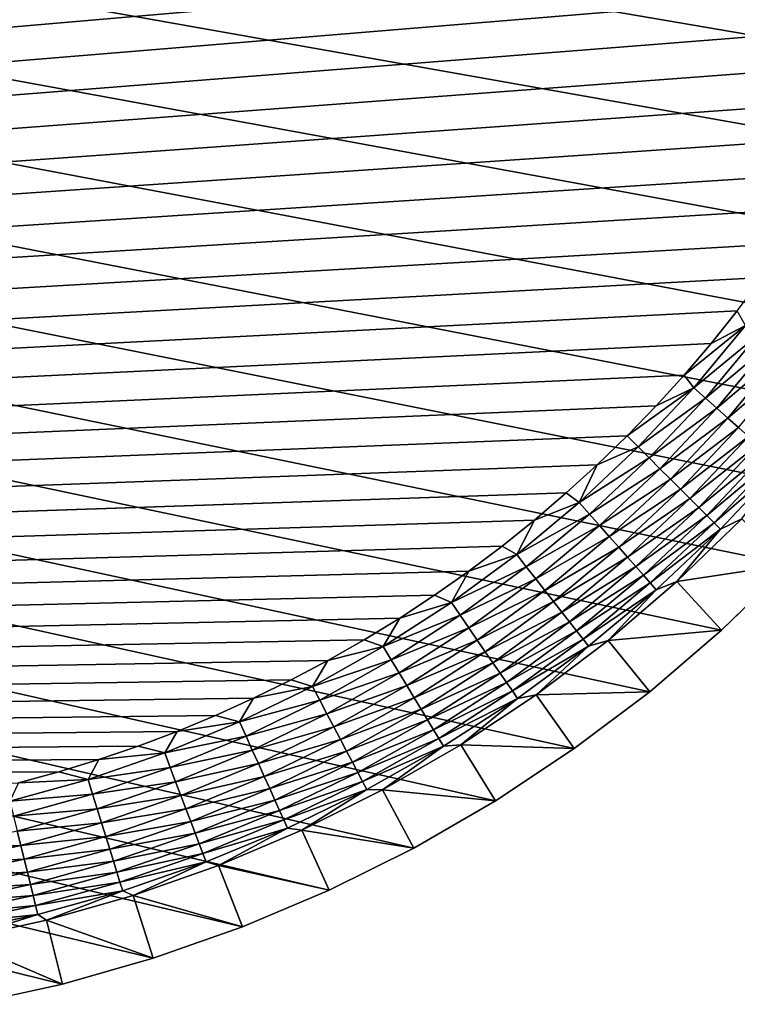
# Model space of a CAD drawing. Extents: x -255 to 255, y -598 to 598.
# Tile 142 of 201: x 217 to 240, y 148 to 180. Entities that reach past the tile are written whole.
import ezdxf

# ---------------------------------------------------------------- set-up
doc = ezdxf.new("R2010")
doc.units = 0
doc.header["$LTSCALE"] = 21.359881
for name, color, linetype in [('1', 7, 'CONTINUOUS'), ('2', 7, 'CONTINUOUS'), ('25', 7, 'CONTINUOUS'), ('44', 7, 'CONTINUOUS')]:
    doc.layers.add(name, color=color, linetype=linetype)

msp = doc.modelspace()

# ---------------------------------------------------------------- linework, layer by layer
at = {"layer": '1', "color": 7, "linetype": 'CONTINUOUS'}
for points in [[(214.963, 148.335), (-255, 264.3), (217.914, 148.981), (214.963, 148.335)], [(217.914, 148.981), (-255, 264.3), (220.82, 149.808), (217.914, 148.981)], [(220.82, 149.808), (-255, 264.3), (223.669, 150.812), (220.82, 149.808)], [(223.669, 150.812), (-255, 264.3), (226.451, 151.99), (223.669, 150.812)], [(226.451, 151.99), (-255, 264.3), (229.155, 153.336), (226.451, 151.99)], [(229.155, 153.336), (-255, 264.3), (231.771, 154.847), (229.155, 153.336)], [(231.771, 154.847), (-255, 264.3), (234.29, 156.516), (231.771, 154.847)], [(234.29, 156.516), (-255, 264.3), (236.701, 158.336), (234.29, 156.516)], [(236.701, 158.336), (-255, 264.3), (238.995, 160.302), (236.701, 158.336)], [(238.995, 160.302), (-255, 264.3), (241.164, 162.405), (238.995, 160.302)], [(241.164, 162.405), (-255, 264.3), (243.199, 164.637), (241.164, 162.405)], [(243.199, 164.637), (-255, 264.3), (245.093, 166.991), (243.199, 164.637)], [(245.093, 166.991), (-255, 264.3), (246.838, 169.457), (245.093, 166.991)], [(246.838, 169.457), (-255, 264.3), (248.429, 172.025), (246.838, 169.457)], [(248.429, 172.025), (-255, 264.3), (249.858, 174.687), (248.429, 172.025)], [(249.858, 174.687), (-255, 264.3), (251.12, 177.431), (249.858, 174.687)], [(251.12, 177.431), (-255, 264.3), (252.212, 180.248), (251.12, 177.431)]]:
    msp.add_3dface(points, dxfattribs=at)
at = {"layer": '2', "color": 7, "linetype": 'CONTINUOUS'}
for points in [[(217.798, 237.33, 7), (216.511, 237.682, 7), (-88.681, 152.706, 7), (217.798, 237.33, 7)], [(219.073, 236.937, 7), (217.798, 237.33, 7), (-88.681, 152.706, 7), (219.073, 236.937, 7)], [(220.335, 236.505, 7), (219.073, 236.937, 7), (-88.681, 152.706, 7), (220.335, 236.505, 7)], [(221.583, 236.034, 7), (220.335, 236.505, 7), (-88.681, 152.706, 7), (221.583, 236.034, 7)], [(222.815, 235.523, 7), (221.583, 236.034, 7), (-88.681, 152.706, 7), (222.815, 235.523, 7)], [(224.031, 234.974, 7), (222.815, 235.523, 7), (-88.681, 152.706, 7), (224.031, 234.974, 7)], [(225.229, 234.387, 7), (224.031, 234.974, 7), (-88.681, 152.706, 7), (225.229, 234.387, 7)], [(226.408, 233.763, 7), (225.229, 234.387, 7), (-88.681, 152.706, 7), (226.408, 233.763, 7)], [(227.567, 233.102, 7), (226.408, 233.763, 7), (-88.681, 152.706, 7), (227.567, 233.102, 7)], [(228.704, 232.405, 7), (227.567, 233.102, 7), (-88.681, 152.706, 7), (228.704, 232.405, 7)], [(229.819, 231.673, 7), (228.704, 232.405, 7), (-88.681, 152.706, 7), (229.819, 231.673, 7)], [(230.911, 230.906, 7), (229.819, 231.673, 7), (-88.681, 152.706, 7), (230.911, 230.906, 7)], [(231.978, 230.105, 7), (230.911, 230.906, 7), (-88.681, 152.706, 7), (231.978, 230.105, 7)], [(233.019, 229.271, 7), (231.978, 230.105, 7), (-88.681, 152.706, 7), (233.019, 229.271, 7)], [(234.033, 228.404, 7), (233.019, 229.271, 7), (-88.681, 152.706, 7), (234.033, 228.404, 7)], [(235.02, 227.506, 7), (234.033, 228.404, 7), (-88.681, 152.706, 7), (235.02, 227.506, 7)], [(235.978, 226.578, 7), (235.02, 227.506, 7), (-88.681, 152.706, 7), (235.978, 226.578, 7)], [(236.906, 225.62, 7), (235.978, 226.578, 7), (-88.681, 152.706, 7), (236.906, 225.62, 7)], [(-88.681, 152.706, 7), (-85.935, 153.307, 7), (236.906, 225.62, 7), (-88.681, 152.706, 7)], [(237.804, 224.633, 7), (236.906, 225.62, 7), (-85.935, 153.307, 7), (237.804, 224.633, 7)], [(238.67, 223.619, 7), (237.804, 224.633, 7), (-85.935, 153.307, 7), (238.67, 223.619, 7)], [(239.505, 222.578, 7), (238.67, 223.619, 7), (-85.935, 153.307, 7), (239.505, 222.578, 7)], [(240.306, 221.511, 7), (239.505, 222.578, 7), (-85.935, 153.307, 7), (240.306, 221.511, 7)], [(241.073, 220.419, 7), (240.306, 221.511, 7), (-85.935, 153.307, 7), (241.073, 220.419, 7)], [(241.805, 219.304, 7), (241.073, 220.419, 7), (-85.935, 153.307, 7), (241.805, 219.304, 7)], [(242.502, 218.167, 7), (241.805, 219.304, 7), (-85.935, 153.307, 7), (242.502, 218.167, 7)], [(243.163, 217.008, 7), (242.502, 218.167, 7), (-85.935, 153.307, 7), (243.163, 217.008, 7)], [(243.787, 215.829, 7), (243.163, 217.008, 7), (-85.935, 153.307, 7), (243.787, 215.829, 7)], [(244.374, 214.631, 7), (243.787, 215.829, 7), (-85.935, 153.307, 7), (244.374, 214.631, 7)], [(244.923, 213.415, 7), (244.374, 214.631, 7), (-85.935, 153.307, 7), (244.923, 213.415, 7)], [(245.434, 212.183, 7), (244.923, 213.415, 7), (-85.935, 153.307, 7), (245.434, 212.183, 7)], [(245.905, 210.935, 7), (245.434, 212.183, 7), (-85.935, 153.307, 7), (245.905, 210.935, 7)], [(246.337, 209.673, 7), (245.905, 210.935, 7), (-85.935, 153.307, 7), (246.337, 209.673, 7)], [(246.73, 208.398, 7), (246.337, 209.673, 7), (-85.935, 153.307, 7), (246.73, 208.398, 7)], [(247.082, 207.111, 7), (246.73, 208.398, 7), (-85.935, 153.307, 7), (247.082, 207.111, 7)], [(247.393, 205.814, 7), (247.082, 207.111, 7), (-85.935, 153.307, 7), (247.393, 205.814, 7)], [(-83.158, 153.738, 7), (247.393, 205.814, 7), (-85.935, 153.307, 7), (-83.158, 153.738, 7)], [(247.664, 204.507, 7), (247.393, 205.814, 7), (-83.158, 153.738, 7), (247.664, 204.507, 7)], [(247.893, 203.193, 7), (247.664, 204.507, 7), (-83.158, 153.738, 7), (247.893, 203.193, 7)], [(248.081, 201.872, 7), (247.893, 203.193, 7), (-83.158, 153.738, 7), (248.081, 201.872, 7)], [(248.227, 200.546, 7), (248.081, 201.872, 7), (-83.158, 153.738, 7), (248.227, 200.546, 7)], [(248.332, 199.216, 7), (248.227, 200.546, 7), (-83.158, 153.738, 7), (248.332, 199.216, 7)], [(248.395, 197.884, 7), (248.332, 199.216, 7), (-83.158, 153.738, 7), (248.395, 197.884, 7)], [(248.416, 196.55, 7), (248.395, 197.884, 7), (-83.158, 153.738, 7), (248.416, 196.55, 7)], [(248.395, 195.216, 7), (248.416, 196.55, 7), (-83.158, 153.738, 7), (248.395, 195.216, 7)], [(248.332, 193.884, 7), (248.395, 195.216, 7), (-83.158, 153.738, 7), (248.332, 193.884, 7)], [(248.227, 192.554, 7), (248.332, 193.884, 7), (-83.158, 153.738, 7), (248.227, 192.554, 7)], [(248.081, 191.228, 7), (248.227, 192.554, 7), (-83.158, 153.738, 7), (248.081, 191.228, 7)], [(247.893, 189.907, 7), (248.081, 191.228, 7), (-83.158, 153.738, 7), (247.893, 189.907, 7)], [(247.664, 188.593, 7), (247.893, 189.907, 7), (-83.158, 153.738, 7), (247.664, 188.593, 7)], [(247.393, 187.286, 7), (247.664, 188.593, 7), (-83.158, 153.738, 7), (247.393, 187.286, 7)], [(247.082, 185.989, 7), (247.393, 187.286, 7), (-83.158, 153.738, 7), (247.082, 185.989, 7)], [(-83.158, 153.738, 7), (-80.359, 153.998, 7), (247.082, 185.989, 7), (-83.158, 153.738, 7)], [(246.73, 184.702, 7), (247.082, 185.989, 7), (-80.359, 153.998, 7), (246.73, 184.702, 7)], [(246.337, 183.427, 7), (246.73, 184.702, 7), (-80.359, 153.998, 7), (246.337, 183.427, 7)], [(245.905, 182.165, 7), (246.337, 183.427, 7), (-80.359, 153.998, 7), (245.905, 182.165, 7)], [(245.434, 180.917, 7), (245.905, 182.165, 7), (-80.359, 153.998, 7), (245.434, 180.917, 7)], [(244.923, 179.685, 7), (245.434, 180.917, 7), (-80.359, 153.998, 7), (244.923, 179.685, 7)], [(244.374, 178.469, 7), (244.923, 179.685, 7), (-80.359, 153.998, 7), (244.374, 178.469, 7)], [(243.787, 177.271, 7), (244.374, 178.469, 7), (-80.359, 153.998, 7), (243.787, 177.271, 7)], [(243.163, 176.092, 7), (243.787, 177.271, 7), (-80.359, 153.998, 7), (243.163, 176.092, 7)], [(242.502, 174.933, 7), (243.163, 176.092, 7), (-80.359, 153.998, 7), (242.502, 174.933, 7)], [(241.805, 173.796, 7), (242.502, 174.933, 7), (-80.359, 153.998, 7), (241.805, 173.796, 7)], [(241.073, 172.681, 7), (241.805, 173.796, 7), (-80.359, 153.998, 7), (241.073, 172.681, 7)], [(240.306, 171.589, 7), (241.073, 172.681, 7), (-80.359, 153.998, 7), (240.306, 171.589, 7)], [(239.505, 170.522, 7), (240.306, 171.589, 7), (-80.359, 153.998, 7), (239.505, 170.522, 7)], [(238.67, 169.481, 7), (239.505, 170.522, 7), (-80.359, 153.998, 7), (238.67, 169.481, 7)], [(237.804, 168.467, 7), (238.67, 169.481, 7), (-80.359, 153.998, 7), (237.804, 168.467, 7)], [(236.906, 167.48, 7), (237.804, 168.467, 7), (-80.359, 153.998, 7), (236.906, 167.48, 7)], [(235.978, 166.522, 7), (236.906, 167.48, 7), (-80.359, 153.998, 7), (235.978, 166.522, 7)], [(235.02, 165.594, 7), (235.978, 166.522, 7), (-80.359, 153.998, 7), (235.02, 165.594, 7)], [(234.033, 164.696, 7), (235.02, 165.594, 7), (-80.359, 153.998, 7), (234.033, 164.696, 7)], [(-80.359, 153.998, 7), (-77.55, 154.084, 7), (234.033, 164.696, 7), (-80.359, 153.998, 7)], [(233.019, 163.829, 7), (234.033, 164.696, 7), (-77.55, 154.084, 7), (233.019, 163.829, 7)], [(231.978, 162.995, 7), (233.019, 163.829, 7), (-77.55, 154.084, 7), (231.978, 162.995, 7)], [(230.911, 162.194, 7), (231.978, 162.995, 7), (-77.55, 154.084, 7), (230.911, 162.194, 7)], [(229.819, 161.427, 7), (230.911, 162.194, 7), (-77.55, 154.084, 7), (229.819, 161.427, 7)], [(228.704, 160.695, 7), (229.819, 161.427, 7), (-77.55, 154.084, 7), (228.704, 160.695, 7)], [(227.567, 159.998, 7), (228.704, 160.695, 7), (-77.55, 154.084, 7), (227.567, 159.998, 7)], [(226.408, 159.337, 7), (227.567, 159.998, 7), (-77.55, 154.084, 7), (226.408, 159.337, 7)], [(225.229, 158.713, 7), (226.408, 159.337, 7), (-77.55, 154.084, 7), (225.229, 158.713, 7)], [(224.031, 158.126, 7), (225.229, 158.713, 7), (-77.55, 154.084, 7), (224.031, 158.126, 7)], [(222.815, 157.577, 7), (224.031, 158.126, 7), (-77.55, 154.084, 7), (222.815, 157.577, 7)], [(221.583, 157.066, 7), (222.815, 157.577, 7), (-77.55, 154.084, 7), (221.583, 157.066, 7)], [(220.335, 156.595, 7), (221.583, 157.066, 7), (-77.55, 154.084, 7), (220.335, 156.595, 7)], [(219.073, 156.163, 7), (220.335, 156.595, 7), (-77.55, 154.084, 7), (219.073, 156.163, 7)], [(217.798, 155.77, 7), (219.073, 156.163, 7), (-77.55, 154.084, 7), (217.798, 155.77, 7)], [(216.511, 155.418, 7), (217.798, 155.77, 7), (-77.55, 154.084, 7), (216.511, 155.418, 7)]]:
    msp.add_3dface(points, dxfattribs=at)
at = {"layer": '25', "color": 7, "linetype": 'CONTINUOUS'}
for points in [[(237.574, 161.861, 4.231), (241.164, 162.405), (239.649, 163.873, 4.231), (237.574, 161.861, 4.231)], [(238.995, 160.302), (241.164, 162.405), (237.574, 161.861, 4.231), (238.995, 160.302)], [(235.378, 159.98, 4.231), (238.995, 160.302), (237.574, 161.861, 4.231), (235.378, 159.98, 4.231)], [(236.701, 158.336), (238.995, 160.302), (235.378, 159.98, 4.231), (236.701, 158.336)], [(233.071, 158.237, 4.231), (236.701, 158.336), (235.378, 159.98, 4.231), (233.071, 158.237, 4.231)], [(230.661, 156.64, 4.231), (234.29, 156.516), (233.071, 158.237, 4.231), (230.661, 156.64, 4.231)], [(234.29, 156.516), (236.701, 158.336), (233.071, 158.237, 4.231), (234.29, 156.516)], [(228.157, 155.195, 4.231), (231.771, 154.847), (230.661, 156.64, 4.231), (228.157, 155.195, 4.231)], [(231.771, 154.847), (234.29, 156.516), (230.661, 156.64, 4.231), (231.771, 154.847)], [(225.569, 153.906, 4.231), (229.155, 153.336), (228.157, 155.195, 4.231), (225.569, 153.906, 4.231)], [(229.155, 153.336), (231.771, 154.847), (228.157, 155.195, 4.231), (229.155, 153.336)], [(222.907, 152.779, 4.231), (226.451, 151.99), (225.569, 153.906, 4.231), (222.907, 152.779, 4.231)], [(226.451, 151.99), (229.155, 153.336), (225.569, 153.906, 4.231), (226.451, 151.99)], [(220.18, 151.818, 4.231), (223.669, 150.812), (222.907, 152.779, 4.231), (220.18, 151.818, 4.231)], [(223.669, 150.812), (226.451, 151.99), (222.907, 152.779, 4.231), (223.669, 150.812)], [(217.399, 151.027, 4.231), (220.82, 149.808), (220.18, 151.818, 4.231), (217.399, 151.027, 4.231)], [(220.82, 149.808), (223.669, 150.812), (220.18, 151.818, 4.231), (220.82, 149.808)], [(214.575, 150.409, 4.231), (217.914, 148.981), (217.399, 151.027, 4.231), (214.575, 150.409, 4.231)], [(217.914, 148.981), (220.82, 149.808), (217.399, 151.027, 4.231), (217.914, 148.981)], [(214.963, 148.335), (217.914, 148.981), (214.575, 150.409, 4.231), (214.963, 148.335)]]:
    msp.add_3dface(points, dxfattribs=at)
at = {"layer": '44', "color": 7, "linetype": 'CONTINUOUS'}
for points in [[(239.505, 170.522, 7), (238.67, 169.481, 7), (239.771, 170.053, 6.975), (239.505, 170.522, 7)], [(238.67, 169.481, 7), (237.804, 168.467, 7), (239.771, 170.053, 6.975), (238.67, 169.481, 7)], [(239.771, 170.053, 6.975), (237.804, 168.467, 7), (238.109, 168.059, 6.975), (239.771, 170.053, 6.975)], [(239.771, 170.053, 6.975), (238.109, 168.059, 6.975), (240.163, 169.746, 6.9), (239.771, 170.053, 6.975)], [(240.163, 169.746, 6.9), (238.109, 168.059, 6.975), (238.482, 167.729, 6.9), (240.163, 169.746, 6.9)], [(240.163, 169.746, 6.9), (238.482, 167.729, 6.9), (240.547, 169.445, 6.774), (240.163, 169.746, 6.9)], [(240.547, 169.445, 6.774), (238.482, 167.729, 6.9), (238.848, 167.405, 6.774), (240.547, 169.445, 6.774)], [(240.547, 169.445, 6.774), (238.848, 167.405, 6.774), (240.92, 169.153, 6.601), (240.547, 169.445, 6.774)], [(240.92, 169.153, 6.601), (238.848, 167.405, 6.774), (239.202, 167.091, 6.601), (240.92, 169.153, 6.601)], [(240.92, 169.153, 6.601), (239.202, 167.091, 6.601), (241.277, 168.873, 6.38), (240.92, 169.153, 6.601)], [(241.277, 168.873, 6.38), (239.202, 167.091, 6.601), (239.541, 166.791, 6.38), (241.277, 168.873, 6.38)], [(237.804, 168.467, 7), (236.906, 167.48, 7), (238.109, 168.059, 6.975), (237.804, 168.467, 7)], [(236.906, 167.48, 7), (235.978, 166.522, 7), (238.109, 168.059, 6.975), (236.906, 167.48, 7)], [(238.109, 168.059, 6.975), (235.978, 166.522, 7), (236.33, 166.17, 6.975), (238.109, 168.059, 6.975)], [(238.109, 168.059, 6.975), (236.33, 166.17, 6.975), (238.482, 167.729, 6.9), (238.109, 168.059, 6.975)], [(238.482, 167.729, 6.9), (236.33, 166.17, 6.975), (236.683, 165.817, 6.9), (238.482, 167.729, 6.9)], [(238.482, 167.729, 6.9), (236.683, 165.817, 6.9), (238.848, 167.405, 6.774), (238.482, 167.729, 6.9)], [(238.848, 167.405, 6.774), (236.683, 165.817, 6.9), (237.028, 165.472, 6.774), (238.848, 167.405, 6.774)], [(238.848, 167.405, 6.774), (237.028, 165.472, 6.774), (239.202, 167.091, 6.601), (238.848, 167.405, 6.774)], [(239.202, 167.091, 6.601), (237.028, 165.472, 6.774), (237.363, 165.137, 6.601), (239.202, 167.091, 6.601)], [(239.202, 167.091, 6.601), (237.363, 165.137, 6.601), (239.541, 166.791, 6.38), (239.202, 167.091, 6.601)], [(239.541, 166.791, 6.38), (237.363, 165.137, 6.601), (237.683, 164.817, 6.38), (239.541, 166.791, 6.38)], [(239.541, 166.791, 6.38), (237.683, 164.817, 6.38), (239.862, 166.507, 6.115), (239.541, 166.791, 6.38)], [(235.978, 166.522, 7), (235.02, 165.594, 7), (236.33, 166.17, 6.975), (235.978, 166.522, 7)], [(239.862, 166.507, 6.115), (237.683, 164.817, 6.38), (237.986, 164.514, 6.115), (239.862, 166.507, 6.115)], [(239.862, 166.507, 6.115), (237.986, 164.514, 6.115), (240.161, 166.241, 5.808), (239.862, 166.507, 6.115)], [(236.33, 166.17, 6.975), (235.02, 165.594, 7), (234.441, 164.391, 6.975), (236.33, 166.17, 6.975)], [(236.33, 166.17, 6.975), (234.441, 164.391, 6.975), (236.683, 165.817, 6.9), (236.33, 166.17, 6.975)], [(240.161, 166.241, 5.808), (237.986, 164.514, 6.115), (238.269, 164.231, 5.808), (240.161, 166.241, 5.808)], [(240.161, 166.241, 5.808), (238.269, 164.231, 5.808), (240.436, 165.998, 5.463), (240.161, 166.241, 5.808)], [(236.683, 165.817, 6.9), (234.441, 164.391, 6.975), (234.771, 164.018, 6.9), (236.683, 165.817, 6.9)], [(236.683, 165.817, 6.9), (234.771, 164.018, 6.9), (237.028, 165.472, 6.774), (236.683, 165.817, 6.9)], [(240.436, 165.998, 5.463), (238.269, 164.231, 5.808), (238.528, 163.972, 5.463), (240.436, 165.998, 5.463)], [(240.436, 165.998, 5.463), (238.528, 163.972, 5.463), (240.683, 165.779, 5.082), (240.436, 165.998, 5.463)], [(240.683, 165.779, 5.082), (238.528, 163.972, 5.463), (238.762, 163.738, 5.082), (240.683, 165.779, 5.082)], [(240.683, 165.779, 5.082), (238.762, 163.738, 5.082), (240.901, 165.587, 4.67), (240.683, 165.779, 5.082)], [(235.02, 165.594, 7), (234.033, 164.696, 7), (234.441, 164.391, 6.975), (235.02, 165.594, 7)], [(237.028, 165.472, 6.774), (234.771, 164.018, 6.9), (235.095, 163.652, 6.774), (237.028, 165.472, 6.774)], [(237.028, 165.472, 6.774), (235.095, 163.652, 6.774), (237.363, 165.137, 6.601), (237.028, 165.472, 6.774)], [(240.901, 165.587, 4.67), (238.762, 163.738, 5.082), (238.967, 163.533, 4.67), (240.901, 165.587, 4.67)], [(239.649, 163.873, 4.231), (240.901, 165.587, 4.67), (238.967, 163.533, 4.67), (239.649, 163.873, 4.231)], [(237.363, 165.137, 6.601), (235.095, 163.652, 6.774), (235.409, 163.298, 6.601), (237.363, 165.137, 6.601)], [(237.363, 165.137, 6.601), (235.409, 163.298, 6.601), (237.683, 164.817, 6.38), (237.363, 165.137, 6.601)], [(237.683, 164.817, 6.38), (235.409, 163.298, 6.601), (235.709, 162.959, 6.38), (237.683, 164.817, 6.38)], [(237.683, 164.817, 6.38), (235.709, 162.959, 6.38), (237.986, 164.514, 6.115), (237.683, 164.817, 6.38)], [(234.033, 164.696, 7), (233.019, 163.829, 7), (234.441, 164.391, 6.975), (234.033, 164.696, 7)], [(237.986, 164.514, 6.115), (235.709, 162.959, 6.38), (235.993, 162.638, 6.115), (237.986, 164.514, 6.115)], [(237.986, 164.514, 6.115), (235.993, 162.638, 6.115), (238.269, 164.231, 5.808), (237.986, 164.514, 6.115)], [(234.441, 164.391, 6.975), (233.019, 163.829, 7), (232.447, 162.729, 6.975), (234.441, 164.391, 6.975)], [(234.441, 164.391, 6.975), (232.447, 162.729, 6.975), (234.771, 164.018, 6.9), (234.441, 164.391, 6.975)], [(238.269, 164.231, 5.808), (235.993, 162.638, 6.115), (236.259, 162.339, 5.808), (238.269, 164.231, 5.808)], [(238.269, 164.231, 5.808), (236.259, 162.339, 5.808), (238.528, 163.972, 5.463), (238.269, 164.231, 5.808)], [(233.019, 163.829, 7), (231.978, 162.995, 7), (232.447, 162.729, 6.975), (233.019, 163.829, 7)], [(234.771, 164.018, 6.9), (232.447, 162.729, 6.975), (232.754, 162.337, 6.9), (234.771, 164.018, 6.9)], [(234.771, 164.018, 6.9), (232.754, 162.337, 6.9), (235.095, 163.652, 6.774), (234.771, 164.018, 6.9)], [(238.528, 163.972, 5.463), (236.259, 162.339, 5.808), (236.502, 162.064, 5.463), (238.528, 163.972, 5.463)], [(238.528, 163.972, 5.463), (236.502, 162.064, 5.463), (238.762, 163.738, 5.082), (238.528, 163.972, 5.463)], [(237.574, 161.861, 4.231), (239.649, 163.873, 4.231), (238.967, 163.533, 4.67), (237.574, 161.861, 4.231)], [(235.095, 163.652, 6.774), (232.754, 162.337, 6.9), (233.055, 161.953, 6.774), (235.095, 163.652, 6.774)], [(235.095, 163.652, 6.774), (233.055, 161.953, 6.774), (235.409, 163.298, 6.601), (235.095, 163.652, 6.774)], [(238.762, 163.738, 5.082), (236.502, 162.064, 5.463), (236.721, 161.817, 5.082), (238.762, 163.738, 5.082)], [(238.762, 163.738, 5.082), (236.721, 161.817, 5.082), (238.967, 163.533, 4.67), (238.762, 163.738, 5.082)], [(238.967, 163.533, 4.67), (236.721, 161.817, 5.082), (236.913, 161.599, 4.67), (238.967, 163.533, 4.67)], [(237.574, 161.861, 4.231), (238.967, 163.533, 4.67), (236.913, 161.599, 4.67), (237.574, 161.861, 4.231)], [(235.409, 163.298, 6.601), (233.055, 161.953, 6.774), (233.347, 161.58, 6.601), (235.409, 163.298, 6.601)], [(235.409, 163.298, 6.601), (233.347, 161.58, 6.601), (235.709, 162.959, 6.38), (235.409, 163.298, 6.601)], [(231.978, 162.995, 7), (230.911, 162.194, 7), (232.447, 162.729, 6.975), (231.978, 162.995, 7)], [(235.709, 162.959, 6.38), (233.347, 161.58, 6.601), (233.627, 161.223, 6.38), (235.709, 162.959, 6.38)], [(235.709, 162.959, 6.38), (233.627, 161.223, 6.38), (235.993, 162.638, 6.115), (235.709, 162.959, 6.38)], [(232.447, 162.729, 6.975), (230.911, 162.194, 7), (230.356, 161.191, 6.975), (232.447, 162.729, 6.975)], [(232.447, 162.729, 6.975), (230.356, 161.191, 6.975), (232.754, 162.337, 6.9), (232.447, 162.729, 6.975)], [(235.993, 162.638, 6.115), (233.627, 161.223, 6.38), (233.891, 160.886, 6.115), (235.993, 162.638, 6.115)], [(235.993, 162.638, 6.115), (233.891, 160.886, 6.115), (236.259, 162.339, 5.808), (235.993, 162.638, 6.115)], [(232.754, 162.337, 6.9), (230.356, 161.191, 6.975), (230.64, 160.781, 6.9), (232.754, 162.337, 6.9)], [(232.754, 162.337, 6.9), (230.64, 160.781, 6.9), (233.055, 161.953, 6.774), (232.754, 162.337, 6.9)], [(236.259, 162.339, 5.808), (233.891, 160.886, 6.115), (234.138, 160.571, 5.808), (236.259, 162.339, 5.808)], [(236.259, 162.339, 5.808), (234.138, 160.571, 5.808), (236.502, 162.064, 5.463), (236.259, 162.339, 5.808)], [(230.911, 162.194, 7), (229.819, 161.427, 7), (230.356, 161.191, 6.975), (230.911, 162.194, 7)], [(233.055, 161.953, 6.774), (230.64, 160.781, 6.9), (230.917, 160.379, 6.774), (233.055, 161.953, 6.774)], [(233.055, 161.953, 6.774), (230.917, 160.379, 6.774), (233.347, 161.58, 6.601), (233.055, 161.953, 6.774)], [(236.502, 162.064, 5.463), (234.138, 160.571, 5.808), (234.364, 160.282, 5.463), (236.502, 162.064, 5.463)], [(236.502, 162.064, 5.463), (234.364, 160.282, 5.463), (236.721, 161.817, 5.082), (236.502, 162.064, 5.463)], [(236.721, 161.817, 5.082), (234.364, 160.282, 5.463), (234.568, 160.022, 5.082), (236.721, 161.817, 5.082)], [(236.721, 161.817, 5.082), (234.568, 160.022, 5.082), (236.913, 161.599, 4.67), (236.721, 161.817, 5.082)], [(235.378, 159.98, 4.231), (237.574, 161.861, 4.231), (236.913, 161.599, 4.67), (235.378, 159.98, 4.231)], [(229.819, 161.427, 7), (228.704, 160.695, 7), (230.356, 161.191, 6.975), (229.819, 161.427, 7)], [(233.347, 161.58, 6.601), (230.917, 160.379, 6.774), (231.186, 159.99, 6.601), (233.347, 161.58, 6.601)], [(233.347, 161.58, 6.601), (231.186, 159.99, 6.601), (233.627, 161.223, 6.38), (233.347, 161.58, 6.601)], [(236.913, 161.599, 4.67), (234.568, 160.022, 5.082), (234.747, 159.794, 4.67), (236.913, 161.599, 4.67)], [(235.378, 159.98, 4.231), (236.913, 161.599, 4.67), (234.747, 159.794, 4.67), (235.378, 159.98, 4.231)], [(230.356, 161.191, 6.975), (228.704, 160.695, 7), (228.177, 159.782, 6.975), (230.356, 161.191, 6.975)], [(230.356, 161.191, 6.975), (228.177, 159.782, 6.975), (230.64, 160.781, 6.9), (230.356, 161.191, 6.975)], [(233.627, 161.223, 6.38), (231.186, 159.99, 6.601), (231.443, 159.617, 6.38), (233.627, 161.223, 6.38)], [(233.627, 161.223, 6.38), (231.443, 159.617, 6.38), (233.891, 160.886, 6.115), (233.627, 161.223, 6.38)], [(228.704, 160.695, 7), (227.567, 159.998, 7), (228.177, 159.782, 6.975), (228.704, 160.695, 7)], [(230.64, 160.781, 6.9), (228.177, 159.782, 6.975), (228.435, 159.356, 6.9), (230.64, 160.781, 6.9)], [(230.64, 160.781, 6.9), (228.435, 159.356, 6.9), (230.917, 160.379, 6.774), (230.64, 160.781, 6.9)], [(233.891, 160.886, 6.115), (231.443, 159.617, 6.38), (231.687, 159.264, 6.115), (233.891, 160.886, 6.115)], [(233.891, 160.886, 6.115), (231.687, 159.264, 6.115), (234.138, 160.571, 5.808), (233.891, 160.886, 6.115)], [(230.917, 160.379, 6.774), (228.435, 159.356, 6.9), (228.687, 158.938, 6.774), (230.917, 160.379, 6.774)], [(230.917, 160.379, 6.774), (228.687, 158.938, 6.774), (231.186, 159.99, 6.601), (230.917, 160.379, 6.774)], [(234.138, 160.571, 5.808), (231.687, 159.264, 6.115), (231.914, 158.935, 5.808), (234.138, 160.571, 5.808)], [(234.138, 160.571, 5.808), (231.914, 158.935, 5.808), (234.364, 160.282, 5.463), (234.138, 160.571, 5.808)], [(234.364, 160.282, 5.463), (231.914, 158.935, 5.808), (232.122, 158.633, 5.463), (234.364, 160.282, 5.463)], [(234.364, 160.282, 5.463), (232.122, 158.633, 5.463), (234.568, 160.022, 5.082), (234.364, 160.282, 5.463)], [(228.177, 159.782, 6.975), (226.408, 159.337, 7), (225.916, 158.507, 6.975), (228.177, 159.782, 6.975)], [(228.177, 159.782, 6.975), (225.916, 158.507, 6.975), (228.435, 159.356, 6.9), (228.177, 159.782, 6.975)], [(227.567, 159.998, 7), (226.408, 159.337, 7), (228.177, 159.782, 6.975), (227.567, 159.998, 7)], [(231.186, 159.99, 6.601), (228.687, 158.938, 6.774), (228.932, 158.533, 6.601), (231.186, 159.99, 6.601)], [(231.186, 159.99, 6.601), (228.932, 158.533, 6.601), (231.443, 159.617, 6.38), (231.186, 159.99, 6.601)], [(234.568, 160.022, 5.082), (232.122, 158.633, 5.463), (232.31, 158.361, 5.082), (234.568, 160.022, 5.082)], [(234.568, 160.022, 5.082), (232.31, 158.361, 5.082), (234.747, 159.794, 4.67), (234.568, 160.022, 5.082)], [(234.747, 159.794, 4.67), (232.31, 158.361, 5.082), (232.475, 158.122, 4.67), (234.747, 159.794, 4.67)], [(233.071, 158.237, 4.231), (234.747, 159.794, 4.67), (232.475, 158.122, 4.67), (233.071, 158.237, 4.231)], [(233.071, 158.237, 4.231), (235.378, 159.98, 4.231), (234.747, 159.794, 4.67), (233.071, 158.237, 4.231)], [(231.443, 159.617, 6.38), (228.932, 158.533, 6.601), (229.167, 158.145, 6.38), (231.443, 159.617, 6.38)], [(231.443, 159.617, 6.38), (229.167, 158.145, 6.38), (231.687, 159.264, 6.115), (231.443, 159.617, 6.38)], [(226.408, 159.337, 7), (225.229, 158.713, 7), (225.916, 158.507, 6.975), (226.408, 159.337, 7)], [(228.435, 159.356, 6.9), (225.916, 158.507, 6.975), (226.148, 158.066, 6.9), (228.435, 159.356, 6.9)], [(228.435, 159.356, 6.9), (226.148, 158.066, 6.9), (228.687, 158.938, 6.774), (228.435, 159.356, 6.9)], [(231.687, 159.264, 6.115), (229.167, 158.145, 6.38), (229.389, 157.778, 6.115), (231.687, 159.264, 6.115)], [(231.687, 159.264, 6.115), (229.389, 157.778, 6.115), (231.914, 158.935, 5.808), (231.687, 159.264, 6.115)], [(228.687, 158.938, 6.774), (226.148, 158.066, 6.9), (226.375, 157.633, 6.774), (228.687, 158.938, 6.774)], [(228.687, 158.938, 6.774), (226.375, 157.633, 6.774), (228.932, 158.533, 6.601), (228.687, 158.938, 6.774)], [(231.914, 158.935, 5.808), (229.389, 157.778, 6.115), (229.595, 157.436, 5.808), (231.914, 158.935, 5.808)], [(231.914, 158.935, 5.808), (229.595, 157.436, 5.808), (232.122, 158.633, 5.463), (231.914, 158.935, 5.808)], [(225.916, 158.507, 6.975), (224.031, 158.126, 7), (223.583, 157.371, 6.975), (225.916, 158.507, 6.975)], [(225.916, 158.507, 6.975), (223.583, 157.371, 6.975), (226.148, 158.066, 6.9), (225.916, 158.507, 6.975)], [(225.229, 158.713, 7), (224.031, 158.126, 7), (225.916, 158.507, 6.975), (225.229, 158.713, 7)], [(228.932, 158.533, 6.601), (226.375, 157.633, 6.774), (226.595, 157.214, 6.601), (228.932, 158.533, 6.601)], [(228.932, 158.533, 6.601), (226.595, 157.214, 6.601), (229.167, 158.145, 6.38), (228.932, 158.533, 6.601)], [(232.122, 158.633, 5.463), (229.595, 157.436, 5.808), (229.785, 157.122, 5.463), (232.122, 158.633, 5.463)], [(232.122, 158.633, 5.463), (229.785, 157.122, 5.463), (232.31, 158.361, 5.082), (232.122, 158.633, 5.463)], [(232.31, 158.361, 5.082), (229.785, 157.122, 5.463), (229.956, 156.839, 5.082), (232.31, 158.361, 5.082)], [(232.31, 158.361, 5.082), (229.956, 156.839, 5.082), (232.475, 158.122, 4.67), (232.31, 158.361, 5.082)], [(230.661, 156.64, 4.231), (233.071, 158.237, 4.231), (232.475, 158.122, 4.67), (230.661, 156.64, 4.231)], [(224.031, 158.126, 7), (222.815, 157.577, 7), (223.583, 157.371, 6.975), (224.031, 158.126, 7)], [(226.148, 158.066, 6.9), (223.583, 157.371, 6.975), (223.788, 156.916, 6.9), (226.148, 158.066, 6.9)], [(226.148, 158.066, 6.9), (223.788, 156.916, 6.9), (226.375, 157.633, 6.774), (226.148, 158.066, 6.9)], [(229.167, 158.145, 6.38), (226.595, 157.214, 6.601), (226.806, 156.813, 6.38), (229.167, 158.145, 6.38)], [(229.167, 158.145, 6.38), (226.806, 156.813, 6.38), (229.389, 157.778, 6.115), (229.167, 158.145, 6.38)], [(232.475, 158.122, 4.67), (229.956, 156.839, 5.082), (230.106, 156.591, 4.67), (232.475, 158.122, 4.67)], [(230.661, 156.64, 4.231), (232.475, 158.122, 4.67), (230.106, 156.591, 4.67), (230.661, 156.64, 4.231)], [(222.815, 157.577, 7), (221.583, 157.066, 7), (223.583, 157.371, 6.975), (222.815, 157.577, 7)], [(226.375, 157.633, 6.774), (223.788, 156.916, 6.9), (223.988, 156.471, 6.774), (226.375, 157.633, 6.774)], [(226.375, 157.633, 6.774), (223.988, 156.471, 6.774), (226.595, 157.214, 6.601), (226.375, 157.633, 6.774)], [(229.389, 157.778, 6.115), (226.806, 156.813, 6.38), (227.005, 156.434, 6.115), (229.389, 157.778, 6.115)], [(229.389, 157.778, 6.115), (227.005, 156.434, 6.115), (229.595, 157.436, 5.808), (229.389, 157.778, 6.115)], [(223.583, 157.371, 6.975), (221.583, 157.066, 7), (221.185, 156.378, 6.975), (223.583, 157.371, 6.975)], [(223.583, 157.371, 6.975), (221.185, 156.378, 6.975), (223.788, 156.916, 6.9), (223.583, 157.371, 6.975)], [(226.595, 157.214, 6.601), (223.988, 156.471, 6.774), (224.182, 156.04, 6.601), (226.595, 157.214, 6.601)], [(226.595, 157.214, 6.601), (224.182, 156.04, 6.601), (226.806, 156.813, 6.38), (226.595, 157.214, 6.601)], [(229.595, 157.436, 5.808), (227.005, 156.434, 6.115), (227.191, 156.079, 5.808), (229.595, 157.436, 5.808)], [(229.595, 157.436, 5.808), (227.191, 156.079, 5.808), (229.785, 157.122, 5.463), (229.595, 157.436, 5.808)], [(221.583, 157.066, 7), (220.335, 156.595, 7), (221.185, 156.378, 6.975), (221.583, 157.066, 7)], [(223.788, 156.916, 6.9), (221.185, 156.378, 6.975), (221.362, 155.912, 6.9), (223.788, 156.916, 6.9)], [(223.788, 156.916, 6.9), (221.362, 155.912, 6.9), (223.988, 156.471, 6.774), (223.788, 156.916, 6.9)], [(229.785, 157.122, 5.463), (227.191, 156.079, 5.808), (227.361, 155.755, 5.463), (229.785, 157.122, 5.463)], [(229.785, 157.122, 5.463), (227.361, 155.755, 5.463), (229.956, 156.839, 5.082), (229.785, 157.122, 5.463)], [(220.335, 156.595, 7), (219.073, 156.163, 7), (221.185, 156.378, 6.975), (220.335, 156.595, 7)], [(226.806, 156.813, 6.38), (224.182, 156.04, 6.601), (224.368, 155.626, 6.38), (226.806, 156.813, 6.38)], [(226.806, 156.813, 6.38), (224.368, 155.626, 6.38), (227.005, 156.434, 6.115), (226.806, 156.813, 6.38)], [(229.956, 156.839, 5.082), (227.361, 155.755, 5.463), (227.515, 155.462, 5.082), (229.956, 156.839, 5.082)], [(229.956, 156.839, 5.082), (227.515, 155.462, 5.082), (230.106, 156.591, 4.67), (229.956, 156.839, 5.082)], [(230.106, 156.591, 4.67), (227.515, 155.462, 5.082), (227.65, 155.205, 4.67), (230.106, 156.591, 4.67)], [(228.157, 155.195, 4.231), (230.106, 156.591, 4.67), (227.65, 155.205, 4.67), (228.157, 155.195, 4.231)], [(228.157, 155.195, 4.231), (230.661, 156.64, 4.231), (230.106, 156.591, 4.67), (228.157, 155.195, 4.231)], [(221.185, 156.378, 6.975), (219.073, 156.163, 7), (218.732, 155.531, 6.975), (221.185, 156.378, 6.975)], [(221.185, 156.378, 6.975), (218.732, 155.531, 6.975), (221.362, 155.912, 6.9), (221.185, 156.378, 6.975)], [(223.988, 156.471, 6.774), (221.362, 155.912, 6.9), (221.535, 155.455, 6.774), (223.988, 156.471, 6.774)], [(223.988, 156.471, 6.774), (221.535, 155.455, 6.774), (224.182, 156.04, 6.601), (223.988, 156.471, 6.774)], [(227.005, 156.434, 6.115), (224.368, 155.626, 6.38), (224.544, 155.235, 6.115), (227.005, 156.434, 6.115)], [(227.005, 156.434, 6.115), (224.544, 155.235, 6.115), (227.191, 156.079, 5.808), (227.005, 156.434, 6.115)], [(219.073, 156.163, 7), (217.798, 155.77, 7), (218.732, 155.531, 6.975), (219.073, 156.163, 7)], [(224.182, 156.04, 6.601), (221.535, 155.455, 6.774), (221.703, 155.013, 6.601), (224.182, 156.04, 6.601)], [(224.182, 156.04, 6.601), (221.703, 155.013, 6.601), (224.368, 155.626, 6.38), (224.182, 156.04, 6.601)], [(227.191, 156.079, 5.808), (224.544, 155.235, 6.115), (224.708, 154.871, 5.808), (227.191, 156.079, 5.808)], [(227.191, 156.079, 5.808), (224.708, 154.871, 5.808), (227.361, 155.755, 5.463), (227.191, 156.079, 5.808)], [(217.798, 155.77, 7), (216.511, 155.418, 7), (218.732, 155.531, 6.975), (217.798, 155.77, 7)], [(221.362, 155.912, 6.9), (218.732, 155.531, 6.975), (218.88, 155.055, 6.9), (221.362, 155.912, 6.9)], [(221.362, 155.912, 6.9), (218.88, 155.055, 6.9), (221.535, 155.455, 6.774), (221.362, 155.912, 6.9)], [(227.361, 155.755, 5.463), (224.708, 154.871, 5.808), (224.859, 154.536, 5.463), (227.361, 155.755, 5.463)], [(227.361, 155.755, 5.463), (224.859, 154.536, 5.463), (227.515, 155.462, 5.082), (227.361, 155.755, 5.463)], [(218.732, 155.531, 6.975), (216.511, 155.418, 7), (216.232, 154.834, 6.975), (218.732, 155.531, 6.975)], [(218.732, 155.531, 6.975), (216.232, 154.834, 6.975), (218.88, 155.055, 6.9), (218.732, 155.531, 6.975)], [(221.535, 155.455, 6.774), (218.88, 155.055, 6.9), (219.026, 154.589, 6.774), (221.535, 155.455, 6.774)], [(221.535, 155.455, 6.774), (219.026, 154.589, 6.774), (221.703, 155.013, 6.601), (221.535, 155.455, 6.774)], [(224.368, 155.626, 6.38), (221.703, 155.013, 6.601), (221.864, 154.589, 6.38), (224.368, 155.626, 6.38)], [(224.368, 155.626, 6.38), (221.864, 154.589, 6.38), (224.544, 155.235, 6.115), (224.368, 155.626, 6.38)], [(227.515, 155.462, 5.082), (224.859, 154.536, 5.463), (224.994, 154.235, 5.082), (227.515, 155.462, 5.082)], [(227.515, 155.462, 5.082), (224.994, 154.235, 5.082), (227.65, 155.205, 4.67), (227.515, 155.462, 5.082)], [(218.88, 155.055, 6.9), (216.232, 154.834, 6.975), (216.351, 154.35, 6.9), (218.88, 155.055, 6.9)], [(218.88, 155.055, 6.9), (216.351, 154.35, 6.9), (219.026, 154.589, 6.774), (218.88, 155.055, 6.9)], [(221.703, 155.013, 6.601), (219.026, 154.589, 6.774), (219.166, 154.137, 6.601), (221.703, 155.013, 6.601)], [(221.703, 155.013, 6.601), (219.166, 154.137, 6.601), (221.864, 154.589, 6.38), (221.703, 155.013, 6.601)], [(224.544, 155.235, 6.115), (221.864, 154.589, 6.38), (222.016, 154.188, 6.115), (224.544, 155.235, 6.115)], [(224.544, 155.235, 6.115), (222.016, 154.188, 6.115), (224.708, 154.871, 5.808), (224.544, 155.235, 6.115)], [(227.65, 155.205, 4.67), (224.994, 154.235, 5.082), (225.114, 153.97, 4.67), (227.65, 155.205, 4.67)], [(225.569, 153.906, 4.231), (227.65, 155.205, 4.67), (225.114, 153.97, 4.67), (225.569, 153.906, 4.231)], [(225.569, 153.906, 4.231), (228.157, 155.195, 4.231), (227.65, 155.205, 4.67), (225.569, 153.906, 4.231)], [(224.708, 154.871, 5.808), (222.016, 154.188, 6.115), (222.158, 153.814, 5.808), (224.708, 154.871, 5.808)], [(224.708, 154.871, 5.808), (222.158, 153.814, 5.808), (224.859, 154.536, 5.463), (224.708, 154.871, 5.808)], [(219.026, 154.589, 6.774), (216.351, 154.35, 6.9), (216.468, 153.876, 6.774), (219.026, 154.589, 6.774)], [(219.026, 154.589, 6.774), (216.468, 153.876, 6.774), (219.166, 154.137, 6.601), (219.026, 154.589, 6.774)], [(221.864, 154.589, 6.38), (219.166, 154.137, 6.601), (219.301, 153.705, 6.38), (221.864, 154.589, 6.38)], [(221.864, 154.589, 6.38), (219.301, 153.705, 6.38), (222.016, 154.188, 6.115), (221.864, 154.589, 6.38)], [(224.859, 154.536, 5.463), (222.158, 153.814, 5.808), (222.288, 153.471, 5.463), (224.859, 154.536, 5.463)], [(224.859, 154.536, 5.463), (222.288, 153.471, 5.463), (224.994, 154.235, 5.082), (224.859, 154.536, 5.463)], [(219.166, 154.137, 6.601), (216.468, 153.876, 6.774), (216.581, 153.417, 6.601), (219.166, 154.137, 6.601)], [(219.166, 154.137, 6.601), (216.581, 153.417, 6.601), (219.301, 153.705, 6.38), (219.166, 154.137, 6.601)], [(222.016, 154.188, 6.115), (219.301, 153.705, 6.38), (219.429, 153.295, 6.115), (222.016, 154.188, 6.115)], [(222.016, 154.188, 6.115), (219.429, 153.295, 6.115), (222.158, 153.814, 5.808), (222.016, 154.188, 6.115)], [(224.994, 154.235, 5.082), (222.288, 153.471, 5.463), (222.405, 153.162, 5.082), (224.994, 154.235, 5.082)], [(224.994, 154.235, 5.082), (222.405, 153.162, 5.082), (225.114, 153.97, 4.67), (224.994, 154.235, 5.082)], [(216.468, 153.876, 6.774), (213.872, 153.319, 6.774), (216.581, 153.417, 6.601), (216.468, 153.876, 6.774)], [(222.158, 153.814, 5.808), (219.429, 153.295, 6.115), (219.548, 152.914, 5.808), (222.158, 153.814, 5.808)], [(222.158, 153.814, 5.808), (219.548, 152.914, 5.808), (222.288, 153.471, 5.463), (222.158, 153.814, 5.808)], [(225.114, 153.97, 4.67), (222.405, 153.162, 5.082), (222.508, 152.891, 4.67), (225.114, 153.97, 4.67)], [(222.907, 152.779, 4.231), (225.114, 153.97, 4.67), (222.508, 152.891, 4.67), (222.907, 152.779, 4.231)], [(222.907, 152.779, 4.231), (225.569, 153.906, 4.231), (225.114, 153.97, 4.67), (222.907, 152.779, 4.231)], [(219.301, 153.705, 6.38), (216.581, 153.417, 6.601), (216.69, 152.977, 6.38), (219.301, 153.705, 6.38)], [(219.301, 153.705, 6.38), (216.69, 152.977, 6.38), (219.429, 153.295, 6.115), (219.301, 153.705, 6.38)], [(222.288, 153.471, 5.463), (219.548, 152.914, 5.808), (219.657, 152.563, 5.463), (222.288, 153.471, 5.463)], [(222.288, 153.471, 5.463), (219.657, 152.563, 5.463), (222.405, 153.162, 5.082), (222.288, 153.471, 5.463)], [(216.581, 153.417, 6.601), (213.872, 153.319, 6.774), (213.958, 152.854, 6.601), (216.581, 153.417, 6.601)], [(216.581, 153.417, 6.601), (213.958, 152.854, 6.601), (216.69, 152.977, 6.38), (216.581, 153.417, 6.601)], [(219.429, 153.295, 6.115), (216.69, 152.977, 6.38), (216.792, 152.561, 6.115), (219.429, 153.295, 6.115)], [(219.429, 153.295, 6.115), (216.792, 152.561, 6.115), (219.548, 152.914, 5.808), (219.429, 153.295, 6.115)], [(222.405, 153.162, 5.082), (219.657, 152.563, 5.463), (219.755, 152.248, 5.082), (222.405, 153.162, 5.082)], [(222.405, 153.162, 5.082), (219.755, 152.248, 5.082), (222.508, 152.891, 4.67), (222.405, 153.162, 5.082)], [(216.69, 152.977, 6.38), (213.958, 152.854, 6.601), (214.039, 152.408, 6.38), (216.69, 152.977, 6.38)], [(216.69, 152.977, 6.38), (214.039, 152.408, 6.38), (216.792, 152.561, 6.115), (216.69, 152.977, 6.38)], [(219.548, 152.914, 5.808), (216.792, 152.561, 6.115), (216.888, 152.172, 5.808), (219.548, 152.914, 5.808)], [(219.548, 152.914, 5.808), (216.888, 152.172, 5.808), (219.657, 152.563, 5.463), (219.548, 152.914, 5.808)], [(222.508, 152.891, 4.67), (219.755, 152.248, 5.082), (219.841, 151.971, 4.67), (222.508, 152.891, 4.67)], [(220.18, 151.818, 4.231), (222.508, 152.891, 4.67), (219.841, 151.971, 4.67), (220.18, 151.818, 4.231)], [(220.18, 151.818, 4.231), (222.907, 152.779, 4.231), (222.508, 152.891, 4.67), (220.18, 151.818, 4.231)], [(216.792, 152.561, 6.115), (214.039, 152.408, 6.38), (214.117, 151.986, 6.115), (216.792, 152.561, 6.115)], [(216.792, 152.561, 6.115), (214.117, 151.986, 6.115), (216.888, 152.172, 5.808), (216.792, 152.561, 6.115)], [(219.657, 152.563, 5.463), (216.888, 152.172, 5.808), (216.976, 151.816, 5.463), (219.657, 152.563, 5.463)], [(219.657, 152.563, 5.463), (216.976, 151.816, 5.463), (219.755, 152.248, 5.082), (219.657, 152.563, 5.463)], [(216.888, 152.172, 5.808), (214.117, 151.986, 6.115), (214.189, 151.593, 5.808), (216.888, 152.172, 5.808)], [(216.888, 152.172, 5.808), (214.189, 151.593, 5.808), (216.976, 151.816, 5.463), (216.888, 152.172, 5.808)], [(219.755, 152.248, 5.082), (216.976, 151.816, 5.463), (217.055, 151.495, 5.082), (219.755, 152.248, 5.082)], [(219.755, 152.248, 5.082), (217.055, 151.495, 5.082), (219.841, 151.971, 4.67), (219.755, 152.248, 5.082)], [(219.841, 151.971, 4.67), (217.055, 151.495, 5.082), (217.124, 151.213, 4.67), (219.841, 151.971, 4.67)], [(217.399, 151.027, 4.231), (219.841, 151.971, 4.67), (217.124, 151.213, 4.67), (217.399, 151.027, 4.231)], [(217.399, 151.027, 4.231), (220.18, 151.818, 4.231), (219.841, 151.971, 4.67), (217.399, 151.027, 4.231)], [(216.976, 151.816, 5.463), (214.189, 151.593, 5.808), (214.255, 151.232, 5.463), (216.976, 151.816, 5.463)], [(216.976, 151.816, 5.463), (214.255, 151.232, 5.463), (217.055, 151.495, 5.082), (216.976, 151.816, 5.463)], [(217.055, 151.495, 5.082), (214.255, 151.232, 5.463), (214.314, 150.907, 5.082), (217.055, 151.495, 5.082)], [(217.055, 151.495, 5.082), (214.314, 150.907, 5.082), (217.124, 151.213, 4.67), (217.055, 151.495, 5.082)], [(217.124, 151.213, 4.67), (214.314, 150.907, 5.082), (214.367, 150.621, 4.67), (217.124, 151.213, 4.67)], [(214.575, 150.409, 4.231), (217.124, 151.213, 4.67), (214.367, 150.621, 4.67), (214.575, 150.409, 4.231)], [(214.575, 150.409, 4.231), (217.399, 151.027, 4.231), (217.124, 151.213, 4.67), (214.575, 150.409, 4.231)]]:
    msp.add_3dface(points, dxfattribs=at)

doc.saveas('drawing.dxf')
